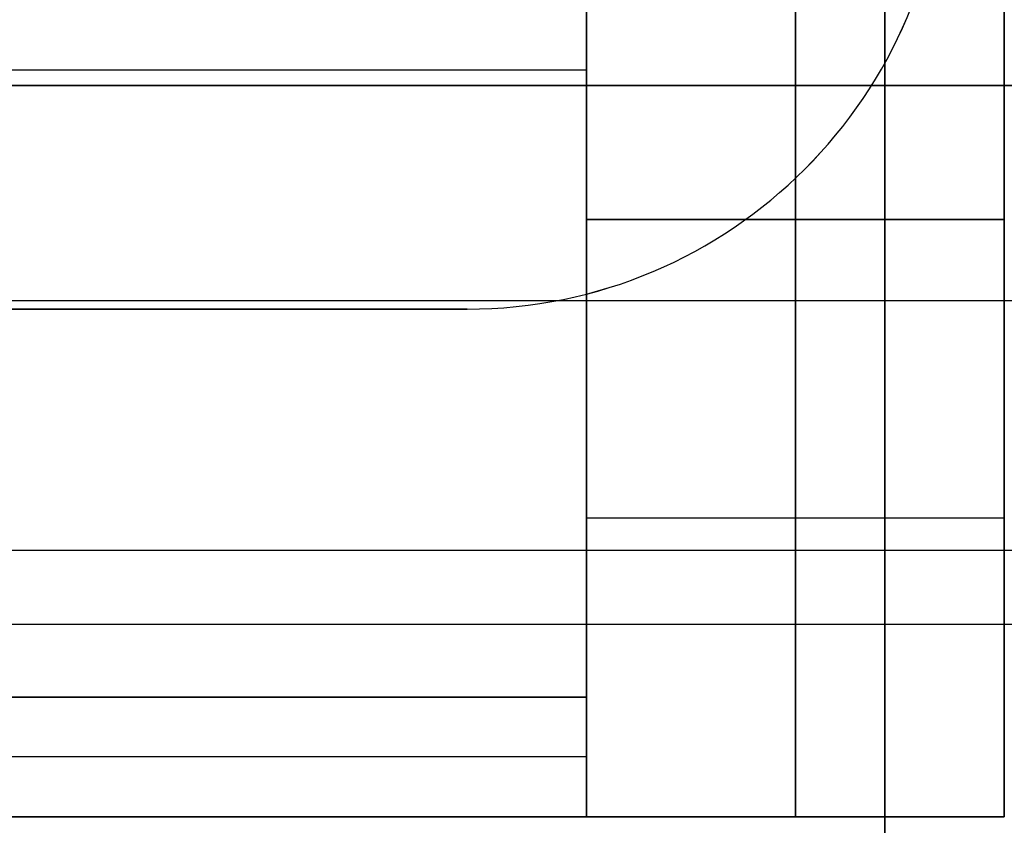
# Model space of a CAD drawing. Extents: x -8 to 8, y 0 to 107.
# Tile 193 of 256: x -1.091 to -0.266, y 29.244 to 29.919. Entities that reach past the tile are written whole.
import ezdxf

# ---------------------------------------------------------------- set-up
doc = ezdxf.new("R2010")
doc.units = 0
doc.layers.add('COUPLER_CASE', color=7, linetype='CONTINUOUS')
doc.layers.add('COUPLER_PCB', color=7, linetype='CONTINUOUS')

msp = doc.modelspace()

# ---------------------------------------------------------------- linework, layer by layer
at = {"layer": 'COUPLER_CASE', "color": 9}
for p, q in [((5.82717, 29.86405, 131.5085), (-2.76283, 29.86405, 131.65844)), ((-2.76283, 29.86405, 132.90857), (5.82717, 29.86405, 133.05851))]:
    msp.add_line(p, q, dxfattribs=at)
at = {"layer": 'COUPLER_CASE', "color": 254}
for p, q in [((-0.07035, 29.68349, 5.68338), (-7.63629, 29.68349, 5.88151)), ((-7.63629, 29.47494, 145.51495), (-0.07035, 29.47494, 145.71307)), ((-5.91535, 29.47494, 143.05916), (1.42965, 29.47494, 143.25149)), ((1.42965, 29.41264, 8.14496), (-5.91535, 29.41264, 8.3373))]:
    msp.add_line(p, q, dxfattribs=at)
at = {"layer": 'COUPLER_PCB', "color": 254}
for p, q in [((-0.61604, 29.75169, 85.80545), (-0.61604, 32.68264, 85.80545)), ((-0.61604, 32.68264, 86.45545), (-0.61604, 29.75169, 86.45545)), ((-0.61604, 29.75169, 89.88545), (-0.61604, 32.68264, 89.88545)), ((-0.61604, 32.68264, 90.53545), (-0.61604, 29.75169, 90.53545)), ((-0.61604, 29.75169, 86.82545), (-0.61604, 32.68264, 86.82545)), ((-0.61604, 32.68264, 87.47545), (-0.61604, 29.75169, 87.47545)), ((-0.61604, 29.75169, 90.90545), (-0.61604, 32.68264, 90.90545)), ((-0.61604, 32.68264, 91.55545), (-0.61604, 29.75169, 91.55545)), ((-0.61604, 29.75169, 88.86545), (-0.61604, 32.68264, 88.86545)), ((-0.61604, 32.68264, 89.51545), (-0.61604, 29.75169, 89.51545)), ((-0.61604, 29.75169, 84.78545), (-0.61604, 32.68264, 84.78545)), ((-0.61604, 32.68264, 85.43545), (-0.61604, 29.75169, 85.43545)), ((-0.61604, 29.75169, 87.84545), (-0.61604, 32.68264, 87.84545)), ((-0.61604, 32.68264, 88.49545), (-0.61604, 29.75169, 88.49545)), ((-0.61604, 32.68264, 84.41545), (-0.61604, 29.75169, 84.41545)), ((-0.61604, 29.75169, 83.76545), (-0.61604, 32.68264, 83.76545)), ((-0.61604, 29.26419, 85.81795), (-0.61604, 32.68264, 85.81795)), ((-0.61604, 29.26419, 86.44295), (-0.61604, 32.68264, 86.44295)), ((-0.61604, 29.26419, 89.89795), (-0.61604, 32.68264, 89.89795)), ((-0.61604, 29.26419, 90.52295), (-0.61604, 32.68264, 90.52295)), ((-0.61604, 29.26419, 86.83795), (-0.61604, 32.68264, 86.83795)), ((-0.61604, 29.26419, 87.46295), (-0.61604, 32.68264, 87.46295)), ((-0.61604, 29.26419, 90.91795), (-0.61604, 32.68264, 90.91795)), ((-0.61604, 29.26419, 91.54295), (-0.61604, 32.68264, 91.54295)), ((-0.61604, 29.26419, 88.87795), (-0.61604, 32.68264, 88.87795)), ((-0.61604, 29.26419, 89.50295), (-0.61604, 32.68264, 89.50295)), ((-0.61604, 29.26419, 84.79795), (-0.61604, 32.68264, 84.79795)), ((-0.61604, 29.26419, 85.42295), (-0.61604, 32.68264, 85.42295)), ((-0.61604, 29.26419, 87.85795), (-0.61604, 32.68264, 87.85795)), ((-0.61604, 29.26419, 88.48295), (-0.61604, 32.68264, 88.48295)), ((-0.61604, 29.26419, 83.77795), (-0.61604, 32.68264, 83.77795)), ((-0.61604, 29.26419, 84.40295), (-0.61604, 32.68264, 84.40295)), ((-0.61604, 29.75169, 60.30545), (-0.61604, 32.68264, 60.30545)), ((-0.61604, 32.68264, 60.95545), (-0.61604, 29.75169, 60.95545)), ((-0.61604, 29.75169, 64.38545), (-0.61604, 32.68264, 64.38545)), ((-0.61604, 32.68264, 65.03545), (-0.61604, 29.75169, 65.03545)), ((-0.61604, 29.75169, 61.32545), (-0.61604, 32.68264, 61.32545)), ((-0.61604, 32.68264, 61.97545), (-0.61604, 29.75169, 61.97545)), ((-0.61604, 29.75169, 65.40545), (-0.61604, 32.68264, 65.40545)), ((-0.61604, 32.68264, 66.05545), (-0.61604, 29.75169, 66.05545)), ((-0.61604, 29.75169, 63.36545), (-0.61604, 32.68264, 63.36545)), ((-0.61604, 32.68264, 64.01545), (-0.61604, 29.75169, 64.01545)), ((-0.61604, 29.75169, 59.28545), (-0.61604, 32.68264, 59.28545)), ((-0.61604, 32.68264, 59.93545), (-0.61604, 29.75169, 59.93545)), ((-0.61604, 29.75169, 62.34545), (-0.61604, 32.68264, 62.34545)), ((-0.61604, 32.68264, 62.99545), (-0.61604, 29.75169, 62.99545)), ((-0.61604, 32.68264, 58.91545), (-0.61604, 29.75169, 58.91545)), ((-0.61604, 29.75169, 58.26545), (-0.61604, 32.68264, 58.26545)), ((-0.61604, 29.26419, 60.31795), (-0.61604, 32.68264, 60.31795)), ((-0.61604, 29.26419, 60.94295), (-0.61604, 32.68264, 60.94295)), ((-0.61604, 29.26419, 64.39795), (-0.61604, 32.68264, 64.39795)), ((-0.61604, 29.26419, 65.02295), (-0.61604, 32.68264, 65.02295)), ((-0.61604, 29.26419, 61.33795), (-0.61604, 32.68264, 61.33795)), ((-0.61604, 29.26419, 61.96295), (-0.61604, 32.68264, 61.96295)), ((-0.61604, 29.26419, 65.41795), (-0.61604, 32.68264, 65.41795)), ((-0.61604, 29.26419, 66.04295), (-0.61604, 32.68264, 66.04295)), ((-0.61604, 29.26419, 63.37795), (-0.61604, 32.68264, 63.37795)), ((-0.61604, 29.26419, 64.00295), (-0.61604, 32.68264, 64.00295)), ((-0.61604, 29.26419, 59.29795), (-0.61604, 32.68264, 59.29795)), ((-0.61604, 29.26419, 59.92295), (-0.61604, 32.68264, 59.92295)), ((-0.61604, 29.26419, 62.35795), (-0.61604, 32.68264, 62.35795)), ((-0.61604, 29.26419, 62.98295), (-0.61604, 32.68264, 62.98295)), ((-0.61604, 29.26419, 58.27795), (-0.61604, 32.68264, 58.27795)), ((-0.61604, 29.26419, 58.90295), (-0.61604, 32.68264, 58.90295)), ((-0.44104, 29.75169, 86.45545), (-0.44104, 32.68264, 86.45545)), ((-0.44104, 32.68264, 85.80545), (-0.44104, 29.75169, 85.80545)), ((-0.44104, 29.75169, 88.49545), (-0.44104, 32.68264, 88.49545)), ((-0.44104, 32.68264, 87.84545), (-0.44104, 29.75169, 87.84545)), ((-0.44104, 29.75169, 90.53545), (-0.44104, 32.68264, 90.53545)), ((-0.44104, 32.68264, 89.88545), (-0.44104, 29.75169, 89.88545)), ((-0.44104, 32.68264, 86.82545), (-0.44104, 29.75169, 86.82545)), ((-0.44104, 29.75169, 87.47545), (-0.44104, 32.68264, 87.47545)), ((-0.44104, 32.68264, 90.90545), (-0.44104, 29.75169, 90.90545)), ((-0.44104, 29.75169, 91.55545), (-0.44104, 32.68264, 91.55545)), ((-0.44104, 32.68264, 88.86545), (-0.44104, 29.75169, 88.86545)), ((-0.44104, 29.75169, 89.51545), (-0.44104, 32.68264, 89.51545)), ((-0.44104, 32.68264, 84.78545), (-0.44104, 29.75169, 84.78545)), ((-0.44104, 29.75169, 85.43545), (-0.44104, 32.68264, 85.43545)), ((-0.44104, 32.68264, 83.76545), (-0.44104, 29.75169, 83.76545)), ((-0.44104, 29.75169, 84.41545), (-0.44104, 32.68264, 84.41545)), ((-0.44104, 29.75169, 60.95545), (-0.44104, 32.68264, 60.95545)), ((-0.44104, 32.68264, 60.30545), (-0.44104, 29.75169, 60.30545)), ((-0.44104, 29.75169, 62.99545), (-0.44104, 32.68264, 62.99545)), ((-0.44104, 32.68264, 62.34545), (-0.44104, 29.75169, 62.34545)), ((-0.44104, 29.75169, 65.03545), (-0.44104, 32.68264, 65.03545)), ((-0.44104, 32.68264, 64.38545), (-0.44104, 29.75169, 64.38545)), ((-0.44104, 32.68264, 61.32545), (-0.44104, 29.75169, 61.32545)), ((-0.44104, 29.75169, 61.97545), (-0.44104, 32.68264, 61.97545)), ((-0.44104, 32.68264, 65.40545), (-0.44104, 29.75169, 65.40545)), ((-0.44104, 29.75169, 66.05545), (-0.44104, 32.68264, 66.05545)), ((-0.44104, 32.68264, 63.36545), (-0.44104, 29.75169, 63.36545)), ((-0.44104, 29.75169, 64.01545), (-0.44104, 32.68264, 64.01545)), ((-0.44104, 32.68264, 59.28545), (-0.44104, 29.75169, 59.28545)), ((-0.44104, 29.75169, 59.93545), (-0.44104, 32.68264, 59.93545)), ((-0.44104, 32.68264, 58.26545), (-0.44104, 29.75169, 58.26545)), ((-0.44104, 29.75169, 58.91545), (-0.44104, 32.68264, 58.91545)), ((-0.36604, 32.65169, 94.26045), (-0.36604, 18.25169, 94.26045)), ((-0.36604, 18.25169, 93.61045), (-0.36604, 32.65169, 93.61045)), ((-0.36604, 32.65169, 81.71045), (-0.36604, 18.25169, 81.71045)), ((-0.36604, 18.25169, 81.06045), (-0.36604, 32.65169, 81.06045)), ((-0.36604, 32.65169, 94.03545), (-0.36604, 18.05169, 94.03545)), ((-0.36604, 32.65169, 81.28545), (-0.36604, 18.05169, 81.28545)), ((-0.36604, 32.65169, 68.76045), (-0.36604, 18.25169, 68.76045)), ((-0.36604, 18.25169, 68.11045), (-0.36604, 32.65169, 68.11045)), ((-0.36604, 32.65169, 56.21045), (-0.36604, 18.25169, 56.21045)), ((-0.36604, 18.25169, 55.56045), (-0.36604, 32.65169, 55.56045)), ((-0.36604, 32.65169, 68.53545), (-0.36604, 18.05169, 68.53545)), ((-0.36604, 32.65169, 55.78545), (-0.36604, 18.05169, 55.78545)), ((-0.61604, 31.35169, 86.92545), (-0.61604, 29.35169, 86.92545)), ((-0.61604, 29.35169, 87.37545), (-0.61604, 31.35169, 87.37545)), ((-0.61604, 31.35169, 91.00545), (-0.61604, 29.35169, 91.00545)), ((-0.61604, 29.35169, 91.45545), (-0.61604, 31.35169, 91.45545)), ((-0.61604, 31.35169, 88.96545), (-0.61604, 29.35169, 88.96545)), ((-0.61604, 29.35169, 89.41545), (-0.61604, 31.35169, 89.41545)), ((-0.61604, 31.35169, 84.88545), (-0.61604, 29.35169, 84.88545)), ((-0.61604, 29.35169, 85.33545), (-0.61604, 31.35169, 85.33545)), ((-0.61604, 31.35169, 61.42545), (-0.61604, 29.35169, 61.42545)), ((-0.61604, 29.35169, 61.87545), (-0.61604, 31.35169, 61.87545)), ((-0.61604, 31.35169, 65.50545), (-0.61604, 29.35169, 65.50545)), ((-0.61604, 29.35169, 65.95545), (-0.61604, 31.35169, 65.95545)), ((-0.61604, 31.35169, 63.46545), (-0.61604, 29.35169, 63.46545)), ((-0.61604, 29.35169, 63.91545), (-0.61604, 31.35169, 63.91545)), ((-0.61604, 31.35169, 59.38545), (-0.61604, 29.35169, 59.38545)), ((-0.61604, 29.35169, 59.83545), (-0.61604, 31.35169, 59.83545)), ((-0.26604, 29.75169, 91.55545), (-0.26604, 31.30169, 91.55545)), ((-0.26604, 31.30169, 84.78545), (-0.26604, 29.75169, 84.78545)), ((-0.26604, 31.30169, 86.82545), (-0.26604, 29.75169, 86.82545)), ((-0.26604, 29.75169, 87.47545), (-0.26604, 31.30169, 87.47545)), ((-0.26604, 31.30169, 90.90545), (-0.26604, 29.75169, 90.90545)), ((-0.26604, 31.30169, 88.86545), (-0.26604, 29.75169, 88.86545)), ((-0.26604, 29.75169, 89.51545), (-0.26604, 31.30169, 89.51545)), ((-0.26604, 29.75169, 85.43545), (-0.26604, 31.30169, 85.43545)), ((-0.26604, 29.25169, 83.19006), (-0.26604, 31.30169, 83.19006)), ((-0.26604, 29.25169, 92.13085), (-0.26604, 31.30169, 92.13085)), ((-0.26604, 29.75169, 66.05545), (-0.26604, 31.30169, 66.05545)), ((-0.26604, 31.30169, 59.28545), (-0.26604, 29.75169, 59.28545)), ((-0.26604, 31.30169, 61.32545), (-0.26604, 29.75169, 61.32545)), ((-0.26604, 29.75169, 61.97545), (-0.26604, 31.30169, 61.97545)), ((-0.26604, 31.30169, 65.40545), (-0.26604, 29.75169, 65.40545)), ((-0.26604, 31.30169, 63.36545), (-0.26604, 29.75169, 63.36545)), ((-0.26604, 29.75169, 64.01545), (-0.26604, 31.30169, 64.01545)), ((-0.26604, 29.75169, 59.93545), (-0.26604, 31.30169, 59.93545)), ((-0.26604, 29.25169, 57.69006), (-0.26604, 31.30169, 57.69006)), ((-0.26604, 29.25169, 66.63085), (-0.26604, 31.30169, 66.63085)), ((-0.26604, 31.04169, 82.71045), (-0.26604, 29.25169, 82.71045)), ((-0.26604, 29.25169, 92.61045), (-0.26604, 31.04169, 92.61045)), ((-0.26604, 31.04169, 57.21045), (-0.26604, 29.25169, 57.21045)), ((-0.26604, 29.25169, 67.11045), (-0.26604, 31.04169, 67.11045)), ((-0.61604, 30.40169, 85.90545), (-0.61604, 29.35169, 85.90545)), ((-0.61604, 29.35169, 86.35545), (-0.61604, 30.40169, 86.35545)), ((-0.61604, 30.40169, 89.98545), (-0.61604, 29.35169, 89.98545)), ((-0.61604, 29.35169, 90.43545), (-0.61604, 30.40169, 90.43545)), ((-0.61604, 30.40169, 87.94545), (-0.61604, 29.35169, 87.94545)), ((-0.61604, 29.35169, 88.39545), (-0.61604, 30.40169, 88.39545)), ((-0.61604, 30.40169, 83.86545), (-0.61604, 29.35169, 83.86545)), ((-0.61604, 29.35169, 84.31545), (-0.61604, 30.40169, 84.31545)), ((-0.61604, 30.40169, 60.40545), (-0.61604, 29.35169, 60.40545)), ((-0.61604, 29.35169, 60.85545), (-0.61604, 30.40169, 60.85545)), ((-0.61604, 30.40169, 64.48545), (-0.61604, 29.35169, 64.48545)), ((-0.61604, 29.35169, 64.93545), (-0.61604, 30.40169, 64.93545)), ((-0.61604, 30.40169, 62.44545), (-0.61604, 29.35169, 62.44545)), ((-0.61604, 29.35169, 62.89545), (-0.61604, 30.40169, 62.89545)), ((-0.61604, 30.40169, 58.36545), (-0.61604, 29.35169, 58.36545)), ((-0.61604, 29.35169, 58.81545), (-0.61604, 30.40169, 58.81545)), ((-0.26604, 30.35169, 83.76545), (-0.26604, 29.75169, 83.76545)), ((-0.26604, 29.75169, 84.41545), (-0.26604, 30.35169, 84.41545)), ((-0.26604, 29.75169, 86.45545), (-0.26604, 30.35169, 86.45545)), ((-0.26604, 30.35169, 85.80545), (-0.26604, 29.75169, 85.80545)), ((-0.26604, 29.75169, 88.49545), (-0.26604, 30.35169, 88.49545)), ((-0.26604, 30.35169, 87.84545), (-0.26604, 29.75169, 87.84545)), ((-0.26604, 29.75169, 90.53545), (-0.26604, 30.35169, 90.53545)), ((-0.26604, 30.35169, 89.88545), (-0.26604, 29.75169, 89.88545)), ((-0.26604, 29.25169, 84.60045), (-0.26604, 30.35169, 84.60045)), ((-0.26604, 29.25169, 86.64045), (-0.26604, 30.35169, 86.64045)), ((-0.26604, 29.25169, 87.66045), (-0.26604, 30.35169, 87.66045)), ((-0.26604, 29.25169, 90.72045), (-0.26604, 30.35169, 90.72045)), ((-0.26604, 29.25169, 88.68045), (-0.26604, 30.35169, 88.68045)), ((-0.26604, 29.25169, 89.70045), (-0.26604, 30.35169, 89.70045)), ((-0.26604, 29.25169, 85.62045), (-0.26604, 30.35169, 85.62045)), ((-0.26604, 30.35169, 58.26545), (-0.26604, 29.75169, 58.26545)), ((-0.26604, 29.75169, 58.91545), (-0.26604, 30.35169, 58.91545)), ((-0.26604, 29.75169, 60.95545), (-0.26604, 30.35169, 60.95545)), ((-0.26604, 30.35169, 60.30545), (-0.26604, 29.75169, 60.30545)), ((-0.26604, 29.75169, 62.99545), (-0.26604, 30.35169, 62.99545)), ((-0.26604, 30.35169, 62.34545), (-0.26604, 29.75169, 62.34545)), ((-0.26604, 29.75169, 65.03545), (-0.26604, 30.35169, 65.03545)), ((-0.26604, 30.35169, 64.38545), (-0.26604, 29.75169, 64.38545)), ((-0.26604, 29.25169, 59.10045), (-0.26604, 30.35169, 59.10045)), ((-0.26604, 29.25169, 61.14045), (-0.26604, 30.35169, 61.14045)), ((-0.26604, 29.25169, 62.16045), (-0.26604, 30.35169, 62.16045)), ((-0.26604, 29.25169, 65.22045), (-0.26604, 30.35169, 65.22045)), ((-0.26604, 29.25169, 63.18045), (-0.26604, 30.35169, 63.18045)), ((-0.26604, 29.25169, 64.20045), (-0.26604, 30.35169, 64.20045)), ((-0.26604, 29.25169, 60.12045), (-0.26604, 30.35169, 60.12045)), ((-0.61604, 29.87669, 85.90545), (-2.8381, 29.87669, 85.90545)), ((-0.61604, 29.87669, 86.35545), (-2.8381, 29.87669, 86.35545)), ((-0.61604, 29.87669, 89.98545), (-2.8381, 29.87669, 89.98545)), ((-0.61604, 29.87669, 90.43545), (-2.8381, 29.87669, 90.43545)), ((-0.61604, 29.87669, 87.94545), (-2.8381, 29.87669, 87.94545)), ((-0.61604, 29.87669, 88.39545), (-2.8381, 29.87669, 88.39545)), ((-0.61604, 29.87669, 83.86545), (-2.8381, 29.87669, 83.86545)), ((-0.61604, 29.87669, 84.31545), (-2.8381, 29.87669, 84.31545)), ((-0.61604, 29.87669, 60.40545), (-2.8381, 29.87669, 60.40545)), ((-0.61604, 29.87669, 60.85545), (-2.8381, 29.87669, 60.85545)), ((-0.61604, 29.87669, 64.48545), (-2.8381, 29.87669, 64.48545)), ((-0.61604, 29.87669, 64.93545), (-2.8381, 29.87669, 64.93545)), ((-0.61604, 29.87669, 62.44545), (-2.8381, 29.87669, 62.44545)), ((-0.61604, 29.87669, 62.89545), (-2.8381, 29.87669, 62.89545)), ((-0.61604, 29.87669, 58.36545), (-2.8381, 29.87669, 58.36545)), ((-0.61604, 29.87669, 58.81545), (-2.8381, 29.87669, 58.81545)), ((-0.61604, 29.75169, 83.76545), (-0.26604, 29.75169, 83.76545)), ((-0.61604, 29.25169, 83.66545), (-0.61604, 29.75169, 83.76545)), ((-0.26604, 29.75169, 91.55545), (-0.61604, 29.75169, 91.55545)), ((-0.61604, 29.75169, 91.55545), (-0.61604, 29.25169, 91.65545)), ((-0.61604, 29.75169, 86.45545), (-0.26604, 29.75169, 86.45545)), ((-0.26604, 29.75169, 85.80545), (-0.61604, 29.75169, 85.80545)), ((-0.61604, 29.75169, 88.49545), (-0.26604, 29.75169, 88.49545)), ((-0.26604, 29.75169, 87.84545), (-0.61604, 29.75169, 87.84545)), ((-0.61604, 29.75169, 90.53545), (-0.26604, 29.75169, 90.53545)), ((-0.26604, 29.75169, 89.88545), (-0.61604, 29.75169, 89.88545)), ((-0.61604, 29.25169, 85.70545), (-0.61604, 29.75169, 85.80545)), ((-0.61604, 29.75169, 86.45545), (-0.61604, 29.25169, 86.55545)), ((-0.61604, 29.25169, 89.78545), (-0.61604, 29.75169, 89.88545)), ((-0.61604, 29.75169, 90.53545), (-0.61604, 29.25169, 90.63545)), ((-0.26604, 29.75169, 86.82545), (-0.61604, 29.75169, 86.82545)), ((-0.61604, 29.25169, 86.72545), (-0.61604, 29.75169, 86.82545)), ((-0.26604, 29.75169, 87.47545), (-0.61604, 29.75169, 87.47545)), ((-0.61604, 29.75169, 87.47545), (-0.61604, 29.25169, 87.57545)), ((-0.26604, 29.75169, 90.90545), (-0.61604, 29.75169, 90.90545)), ((-0.61604, 29.25169, 90.80545), (-0.61604, 29.75169, 90.90545)), ((-0.26604, 29.75169, 88.86545), (-0.61604, 29.75169, 88.86545)), ((-0.61604, 29.25169, 88.76545), (-0.61604, 29.75169, 88.86545)), ((-0.26604, 29.75169, 89.51545), (-0.61604, 29.75169, 89.51545)), ((-0.61604, 29.75169, 89.51545), (-0.61604, 29.25169, 89.61545)), ((-0.26604, 29.75169, 84.78545), (-0.61604, 29.75169, 84.78545)), ((-0.61604, 29.25169, 84.68545), (-0.61604, 29.75169, 84.78545)), ((-0.26604, 29.75169, 85.43545), (-0.61604, 29.75169, 85.43545)), ((-0.61604, 29.75169, 85.43545), (-0.61604, 29.25169, 85.53545)), ((-0.61604, 29.25169, 87.74545), (-0.61604, 29.75169, 87.84545)), ((-0.61604, 29.75169, 88.49545), (-0.61604, 29.25169, 88.59545)), ((-0.61604, 29.75169, 84.41545), (-0.61604, 29.25169, 84.51545)), ((-0.61604, 29.75169, 84.41545), (-0.26604, 29.75169, 84.41545)), ((-0.61604, 29.75169, 58.26545), (-0.26604, 29.75169, 58.26545)), ((-0.61604, 29.25169, 58.16545), (-0.61604, 29.75169, 58.26545)), ((-0.26604, 29.75169, 66.05545), (-0.61604, 29.75169, 66.05545)), ((-0.61604, 29.75169, 66.05545), (-0.61604, 29.25169, 66.15545)), ((-0.61604, 29.75169, 60.95545), (-0.26604, 29.75169, 60.95545)), ((-0.26604, 29.75169, 60.30545), (-0.61604, 29.75169, 60.30545)), ((-0.61604, 29.75169, 62.99545), (-0.26604, 29.75169, 62.99545)), ((-0.26604, 29.75169, 62.34545), (-0.61604, 29.75169, 62.34545)), ((-0.61604, 29.75169, 65.03545), (-0.26604, 29.75169, 65.03545)), ((-0.26604, 29.75169, 64.38545), (-0.61604, 29.75169, 64.38545)), ((-0.61604, 29.25169, 60.20545), (-0.61604, 29.75169, 60.30545)), ((-0.61604, 29.75169, 60.95545), (-0.61604, 29.25169, 61.05545)), ((-0.61604, 29.25169, 64.28545), (-0.61604, 29.75169, 64.38545)), ((-0.61604, 29.75169, 65.03545), (-0.61604, 29.25169, 65.13545)), ((-0.26604, 29.75169, 61.32545), (-0.61604, 29.75169, 61.32545)), ((-0.61604, 29.25169, 61.22545), (-0.61604, 29.75169, 61.32545)), ((-0.26604, 29.75169, 61.97545), (-0.61604, 29.75169, 61.97545)), ((-0.61604, 29.75169, 61.97545), (-0.61604, 29.25169, 62.07545)), ((-0.26604, 29.75169, 65.40545), (-0.61604, 29.75169, 65.40545)), ((-0.61604, 29.25169, 65.30545), (-0.61604, 29.75169, 65.40545)), ((-0.26604, 29.75169, 63.36545), (-0.61604, 29.75169, 63.36545)), ((-0.61604, 29.25169, 63.26545), (-0.61604, 29.75169, 63.36545)), ((-0.26604, 29.75169, 64.01545), (-0.61604, 29.75169, 64.01545)), ((-0.61604, 29.75169, 64.01545), (-0.61604, 29.25169, 64.11545)), ((-0.26604, 29.75169, 59.28545), (-0.61604, 29.75169, 59.28545)), ((-0.61604, 29.25169, 59.18545), (-0.61604, 29.75169, 59.28545)), ((-0.26604, 29.75169, 59.93545), (-0.61604, 29.75169, 59.93545)), ((-0.61604, 29.75169, 59.93545), (-0.61604, 29.25169, 60.03545)), ((-0.61604, 29.25169, 62.24545), (-0.61604, 29.75169, 62.34545)), ((-0.61604, 29.75169, 62.99545), (-0.61604, 29.25169, 63.09545)), ((-0.61604, 29.75169, 58.91545), (-0.61604, 29.25169, 59.01545)), ((-0.61604, 29.75169, 58.91545), (-0.26604, 29.75169, 58.91545)), ((-0.44104, 29.75169, 83.76545), (-0.44104, 29.25169, 83.66545)), ((-0.44104, 29.25169, 91.65545), (-0.44104, 29.75169, 91.55545)), ((-0.44104, 29.75169, 85.80545), (-0.44104, 29.25169, 85.70545)), ((-0.44104, 29.25169, 86.55545), (-0.44104, 29.75169, 86.45545)), ((-0.44104, 29.75169, 89.88545), (-0.44104, 29.25169, 89.78545)), ((-0.44104, 29.25169, 90.63545), (-0.44104, 29.75169, 90.53545)), ((-0.44104, 29.75169, 86.82545), (-0.44104, 29.25169, 86.72545)), ((-0.44104, 29.25169, 87.57545), (-0.44104, 29.75169, 87.47545)), ((-0.44104, 29.75169, 90.90545), (-0.44104, 29.25169, 90.80545)), ((-0.44104, 29.75169, 88.86545), (-0.44104, 29.25169, 88.76545)), ((-0.44104, 29.25169, 89.61545), (-0.44104, 29.75169, 89.51545)), ((-0.44104, 29.75169, 84.78545), (-0.44104, 29.25169, 84.68545)), ((-0.44104, 29.25169, 85.53545), (-0.44104, 29.75169, 85.43545)), ((-0.44104, 29.75169, 87.84545), (-0.44104, 29.25169, 87.74545)), ((-0.44104, 29.25169, 88.59545), (-0.44104, 29.75169, 88.49545)), ((-0.44104, 29.25169, 84.51545), (-0.44104, 29.75169, 84.41545)), ((-0.44104, 29.75169, 58.26545), (-0.44104, 29.25169, 58.16545)), ((-0.44104, 29.25169, 66.15545), (-0.44104, 29.75169, 66.05545)), ((-0.44104, 29.75169, 60.30545), (-0.44104, 29.25169, 60.20545)), ((-0.44104, 29.25169, 61.05545), (-0.44104, 29.75169, 60.95545)), ((-0.44104, 29.75169, 64.38545), (-0.44104, 29.25169, 64.28545)), ((-0.44104, 29.25169, 65.13545), (-0.44104, 29.75169, 65.03545)), ((-0.44104, 29.75169, 61.32545), (-0.44104, 29.25169, 61.22545)), ((-0.44104, 29.25169, 62.07545), (-0.44104, 29.75169, 61.97545)), ((-0.44104, 29.75169, 65.40545), (-0.44104, 29.25169, 65.30545)), ((-0.44104, 29.75169, 63.36545), (-0.44104, 29.25169, 63.26545)), ((-0.44104, 29.25169, 64.11545), (-0.44104, 29.75169, 64.01545)), ((-0.44104, 29.75169, 59.28545), (-0.44104, 29.25169, 59.18545)), ((-0.44104, 29.25169, 60.03545), (-0.44104, 29.75169, 59.93545)), ((-0.44104, 29.75169, 62.34545), (-0.44104, 29.25169, 62.24545)), ((-0.44104, 29.25169, 63.09545), (-0.44104, 29.75169, 62.99545)), ((-0.44104, 29.25169, 59.01545), (-0.44104, 29.75169, 58.91545)), ((-0.26604, 29.75169, 83.76545), (-0.26604, 29.25169, 83.66545)), ((-0.26604, 29.25169, 91.65545), (-0.26604, 29.75169, 91.55545)), ((-0.26604, 29.75169, 85.80545), (-0.26604, 29.25169, 85.70545)), ((-0.26604, 29.25169, 86.55545), (-0.26604, 29.75169, 86.45545)), ((-0.26604, 29.75169, 89.88545), (-0.26604, 29.25169, 89.78545)), ((-0.26604, 29.25169, 90.63545), (-0.26604, 29.75169, 90.53545)), ((-0.26604, 29.75169, 86.82545), (-0.26604, 29.25169, 86.72545)), ((-0.26604, 29.25169, 87.57545), (-0.26604, 29.75169, 87.47545)), ((-0.26604, 29.75169, 90.90545), (-0.26604, 29.25169, 90.80545)), ((-0.26604, 29.75169, 88.86545), (-0.26604, 29.25169, 88.76545)), ((-0.26604, 29.25169, 89.61545), (-0.26604, 29.75169, 89.51545)), ((-0.26604, 29.75169, 84.78545), (-0.26604, 29.25169, 84.68545)), ((-0.26604, 29.25169, 85.53545), (-0.26604, 29.75169, 85.43545)), ((-0.26604, 29.75169, 87.84545), (-0.26604, 29.25169, 87.74545)), ((-0.26604, 29.25169, 88.59545), (-0.26604, 29.75169, 88.49545)), ((-0.26604, 29.25169, 84.51545), (-0.26604, 29.75169, 84.41545)), ((-0.26604, 29.75169, 58.26545), (-0.26604, 29.25169, 58.16545)), ((-0.26604, 29.25169, 66.15545), (-0.26604, 29.75169, 66.05545)), ((-0.26604, 29.75169, 60.30545), (-0.26604, 29.25169, 60.20545)), ((-0.26604, 29.25169, 61.05545), (-0.26604, 29.75169, 60.95545)), ((-0.26604, 29.75169, 64.38545), (-0.26604, 29.25169, 64.28545)), ((-0.26604, 29.25169, 65.13545), (-0.26604, 29.75169, 65.03545)), ((-0.26604, 29.75169, 61.32545), (-0.26604, 29.25169, 61.22545)), ((-0.26604, 29.25169, 62.07545), (-0.26604, 29.75169, 61.97545)), ((-0.26604, 29.75169, 65.40545), (-0.26604, 29.25169, 65.30545)), ((-0.26604, 29.75169, 63.36545), (-0.26604, 29.25169, 63.26545)), ((-0.26604, 29.25169, 64.11545), (-0.26604, 29.75169, 64.01545)), ((-0.26604, 29.75169, 59.28545), (-0.26604, 29.25169, 59.18545)), ((-0.26604, 29.25169, 60.03545), (-0.26604, 29.75169, 59.93545)), ((-0.26604, 29.75169, 62.34545), (-0.26604, 29.25169, 62.24545)), ((-0.26604, 29.25169, 63.09545), (-0.26604, 29.75169, 62.99545)), ((-0.26604, 29.25169, 59.01545), (-0.26604, 29.75169, 58.91545)), ((-0.71604, 29.67669, 86.13045), (-3.91604, 29.67669, 86.13045)), ((-0.71604, 29.67669, 90.21045), (-3.91604, 29.67669, 90.21045)), ((-0.71604, 29.67669, 88.17045), (-3.91604, 29.67669, 88.17045)), ((-0.71604, 29.67669, 84.09045), (-3.91604, 29.67669, 84.09045)), ((-0.71604, 29.67669, 60.63045), (-3.91604, 29.67669, 60.63045)), ((-0.71604, 29.67669, 64.71045), (-3.91604, 29.67669, 64.71045)), ((-0.71604, 29.67669, 62.67045), (-3.91604, 29.67669, 62.67045)), ((-0.71604, 29.67669, 58.59045), (-3.91604, 29.67669, 58.59045)), ((-0.71604, 29.67669, 85.93045), (-2.7814, 29.67669, 85.93045)), ((-2.7814, 29.67669, 86.33045), (-0.71604, 29.67669, 86.33045)), ((-0.71604, 29.67669, 90.01045), (-2.7814, 29.67669, 90.01045)), ((-2.7814, 29.67669, 90.41045), (-0.71604, 29.67669, 90.41045)), ((-0.71604, 29.67669, 87.97045), (-2.7814, 29.67669, 87.97045)), ((-2.7814, 29.67669, 88.37045), (-0.71604, 29.67669, 88.37045)), ((-0.71604, 29.67669, 83.89045), (-2.7814, 29.67669, 83.89045)), ((-2.7814, 29.67669, 84.29045), (-0.71604, 29.67669, 84.29045)), ((-0.71604, 29.67669, 60.43045), (-2.7814, 29.67669, 60.43045)), ((-2.7814, 29.67669, 60.83045), (-0.71604, 29.67669, 60.83045)), ((-0.71604, 29.67669, 64.51045), (-2.7814, 29.67669, 64.51045)), ((-2.7814, 29.67669, 64.91045), (-0.71604, 29.67669, 64.91045)), ((-0.71604, 29.67669, 62.47045), (-2.7814, 29.67669, 62.47045)), ((-2.7814, 29.67669, 62.87045), (-0.71604, 29.67669, 62.87045)), ((-0.71604, 29.67669, 58.39045), (-2.7814, 29.67669, 58.39045)), ((-2.7814, 29.67669, 58.79045), (-0.71604, 29.67669, 58.79045)), ((-0.71604, 29.67669, 86.33045), (-0.71604, 29.67669, 85.93045)), ((-0.71604, 29.67669, 90.41045), (-0.71604, 29.67669, 90.01045)), ((-0.71604, 29.67669, 88.37045), (-0.71604, 29.67669, 87.97045)), ((-0.71604, 29.67669, 84.29045), (-0.71604, 29.67669, 83.89045)), ((-0.71604, 29.67669, 60.83045), (-0.71604, 29.67669, 60.43045)), ((-0.71604, 29.67669, 64.91045), (-0.71604, 29.67669, 64.51045)), ((-0.71604, 29.67669, 62.87045), (-0.71604, 29.67669, 62.47045)), ((-0.71604, 29.67669, 58.79045), (-0.71604, 29.67669, 58.39045)), ((-0.26604, 29.50169, 83.71545), (-0.61604, 29.50169, 83.71545)), ((-0.26604, 29.50169, 91.60545), (-0.61604, 29.50169, 91.60545)), ((-0.26604, 29.50169, 85.75545), (-0.61604, 29.50169, 85.75545)), ((-0.26604, 29.50169, 86.50545), (-0.61604, 29.50169, 86.50545)), ((-0.26604, 29.50169, 89.83545), (-0.61604, 29.50169, 89.83545)), ((-0.26604, 29.50169, 90.58545), (-0.61604, 29.50169, 90.58545)), ((-0.26604, 29.50169, 86.77545), (-0.61604, 29.50169, 86.77545)), ((-0.26604, 29.50169, 87.52545), (-0.61604, 29.50169, 87.52545)), ((-0.26604, 29.50169, 90.85545), (-0.61604, 29.50169, 90.85545)), ((-0.26604, 29.50169, 88.81545), (-0.61604, 29.50169, 88.81545)), ((-0.26604, 29.50169, 89.56545), (-0.61604, 29.50169, 89.56545)), ((-0.26604, 29.50169, 84.73545), (-0.61604, 29.50169, 84.73545)), ((-0.26604, 29.50169, 85.48545), (-0.61604, 29.50169, 85.48545)), ((-0.26604, 29.50169, 87.79545), (-0.61604, 29.50169, 87.79545)), ((-0.26604, 29.50169, 88.54545), (-0.61604, 29.50169, 88.54545)), ((-0.26604, 29.50169, 84.46545), (-0.61604, 29.50169, 84.46545)), ((-0.26604, 29.50169, 58.21545), (-0.61604, 29.50169, 58.21545)), ((-0.26604, 29.50169, 66.10545), (-0.61604, 29.50169, 66.10545)), ((-0.26604, 29.50169, 60.25545), (-0.61604, 29.50169, 60.25545)), ((-0.26604, 29.50169, 61.00545), (-0.61604, 29.50169, 61.00545)), ((-0.26604, 29.50169, 64.33545), (-0.61604, 29.50169, 64.33545)), ((-0.26604, 29.50169, 65.08545), (-0.61604, 29.50169, 65.08545)), ((-0.26604, 29.50169, 61.27545), (-0.61604, 29.50169, 61.27545)), ((-0.26604, 29.50169, 62.02545), (-0.61604, 29.50169, 62.02545)), ((-0.26604, 29.50169, 65.35545), (-0.61604, 29.50169, 65.35545)), ((-0.26604, 29.50169, 63.31545), (-0.61604, 29.50169, 63.31545)), ((-0.26604, 29.50169, 64.06545), (-0.61604, 29.50169, 64.06545)), ((-0.26604, 29.50169, 59.23545), (-0.61604, 29.50169, 59.23545)), ((-0.26604, 29.50169, 59.98545), (-0.61604, 29.50169, 59.98545)), ((-0.26604, 29.50169, 62.29545), (-0.61604, 29.50169, 62.29545)), ((-0.26604, 29.50169, 63.04545), (-0.61604, 29.50169, 63.04545)), ((-0.26604, 29.50169, 58.96545), (-0.61604, 29.50169, 58.96545)), ((-3.91604, 29.35169, 83.86545), (-0.61604, 29.35169, 83.86545)), ((-0.61604, 29.35169, 91.45545), (-3.91604, 29.35169, 91.45545)), ((-0.61604, 29.35169, 85.90545), (-3.91604, 29.35169, 85.90545)), ((-3.91604, 29.35169, 86.35545), (-0.61604, 29.35169, 86.35545)), ((-0.61604, 29.35169, 89.98545), (-3.91604, 29.35169, 89.98545)), ((-3.91604, 29.35169, 90.43545), (-0.61604, 29.35169, 90.43545)), ((-0.61604, 29.35169, 86.92545), (-3.91604, 29.35169, 86.92545)), ((-3.91604, 29.35169, 87.37545), (-0.61604, 29.35169, 87.37545)), ((-0.61604, 29.35169, 91.00545), (-3.91604, 29.35169, 91.00545)), ((-0.61604, 29.35169, 88.96545), (-3.91604, 29.35169, 88.96545)), ((-3.91604, 29.35169, 89.41545), (-0.61604, 29.35169, 89.41545)), ((-0.61604, 29.35169, 84.88545), (-3.91604, 29.35169, 84.88545)), ((-3.91604, 29.35169, 85.33545), (-0.61604, 29.35169, 85.33545)), ((-0.61604, 29.35169, 87.94545), (-3.91604, 29.35169, 87.94545)), ((-3.91604, 29.35169, 88.39545), (-0.61604, 29.35169, 88.39545)), ((-3.91604, 29.35169, 84.31545), (-0.61604, 29.35169, 84.31545)), ((-3.91604, 29.35169, 58.36545), (-0.61604, 29.35169, 58.36545)), ((-0.61604, 29.35169, 65.95545), (-3.91604, 29.35169, 65.95545)), ((-0.61604, 29.35169, 60.40545), (-3.91604, 29.35169, 60.40545)), ((-3.91604, 29.35169, 60.85545), (-0.61604, 29.35169, 60.85545)), ((-0.61604, 29.35169, 64.48545), (-3.91604, 29.35169, 64.48545)), ((-3.91604, 29.35169, 64.93545), (-0.61604, 29.35169, 64.93545)), ((-0.61604, 29.35169, 61.42545), (-3.91604, 29.35169, 61.42545)), ((-3.91604, 29.35169, 61.87545), (-0.61604, 29.35169, 61.87545)), ((-0.61604, 29.35169, 65.50545), (-3.91604, 29.35169, 65.50545)), ((-0.61604, 29.35169, 63.46545), (-3.91604, 29.35169, 63.46545)), ((-3.91604, 29.35169, 63.91545), (-0.61604, 29.35169, 63.91545)), ((-0.61604, 29.35169, 59.38545), (-3.91604, 29.35169, 59.38545)), ((-3.91604, 29.35169, 59.83545), (-0.61604, 29.35169, 59.83545)), ((-0.61604, 29.35169, 62.44545), (-3.91604, 29.35169, 62.44545)), ((-3.91604, 29.35169, 62.89545), (-0.61604, 29.35169, 62.89545)), ((-3.91604, 29.35169, 58.81545), (-0.61604, 29.35169, 58.81545)), ((-0.61604, 29.35169, 83.86545), (-0.61604, 29.25169, 83.76545)), ((-0.61604, 29.25169, 91.55545), (-0.61604, 29.35169, 91.45545)), ((-0.61604, 29.35169, 85.90545), (-0.61604, 29.25169, 85.80545)), ((-0.61604, 29.25169, 86.45545), (-0.61604, 29.35169, 86.35545)), ((-0.61604, 29.35169, 89.98545), (-0.61604, 29.25169, 89.88545)), ((-0.61604, 29.25169, 90.53545), (-0.61604, 29.35169, 90.43545)), ((-0.61604, 29.35169, 86.92545), (-0.61604, 29.25169, 86.82545)), ((-0.61604, 29.25169, 87.47545), (-0.61604, 29.35169, 87.37545)), ((-0.61604, 29.35169, 91.00545), (-0.61604, 29.25169, 90.90545)), ((-0.61604, 29.35169, 88.96545), (-0.61604, 29.25169, 88.86545)), ((-0.61604, 29.25169, 89.51545), (-0.61604, 29.35169, 89.41545)), ((-0.61604, 29.35169, 84.88545), (-0.61604, 29.25169, 84.78545)), ((-0.61604, 29.25169, 85.43545), (-0.61604, 29.35169, 85.33545)), ((-0.61604, 29.35169, 87.94545), (-0.61604, 29.25169, 87.84545)), ((-0.61604, 29.25169, 88.49545), (-0.61604, 29.35169, 88.39545)), ((-0.61604, 29.25169, 84.41545), (-0.61604, 29.35169, 84.31545)), ((-0.61604, 29.35169, 58.36545), (-0.61604, 29.25169, 58.26545)), ((-0.61604, 29.25169, 66.05545), (-0.61604, 29.35169, 65.95545)), ((-0.61604, 29.35169, 60.40545), (-0.61604, 29.25169, 60.30545)), ((-0.61604, 29.25169, 60.95545), (-0.61604, 29.35169, 60.85545)), ((-0.61604, 29.35169, 64.48545), (-0.61604, 29.25169, 64.38545)), ((-0.61604, 29.25169, 65.03545), (-0.61604, 29.35169, 64.93545)), ((-0.61604, 29.35169, 61.42545), (-0.61604, 29.25169, 61.32545)), ((-0.61604, 29.25169, 61.97545), (-0.61604, 29.35169, 61.87545)), ((-0.61604, 29.35169, 65.50545), (-0.61604, 29.25169, 65.40545)), ((-0.61604, 29.35169, 63.46545), (-0.61604, 29.25169, 63.36545)), ((-0.61604, 29.25169, 64.01545), (-0.61604, 29.35169, 63.91545)), ((-0.61604, 29.35169, 59.38545), (-0.61604, 29.25169, 59.28545)), ((-0.61604, 29.25169, 59.93545), (-0.61604, 29.35169, 59.83545)), ((-0.61604, 29.35169, 62.44545), (-0.61604, 29.25169, 62.34545)), ((-0.61604, 29.25169, 62.99545), (-0.61604, 29.35169, 62.89545)), ((-0.61604, 29.25169, 58.91545), (-0.61604, 29.35169, 58.81545)), ((-0.61604, 29.30169, 83.81545), (-3.91604, 29.30169, 83.81545)), ((-0.61604, 29.30169, 91.50545), (-3.91604, 29.30169, 91.50545)), ((-0.61604, 29.30169, 85.85545), (-3.91604, 29.30169, 85.85545)), ((-0.61604, 29.30169, 86.40545), (-3.91604, 29.30169, 86.40545)), ((-0.61604, 29.30169, 89.93545), (-3.91604, 29.30169, 89.93545)), ((-0.61604, 29.30169, 90.48545), (-3.91604, 29.30169, 90.48545)), ((-0.61604, 29.30169, 86.87545), (-3.91604, 29.30169, 86.87545)), ((-0.61604, 29.30169, 87.42545), (-3.91604, 29.30169, 87.42545)), ((-0.61604, 29.30169, 90.95545), (-3.91604, 29.30169, 90.95545)), ((-0.61604, 29.30169, 88.91545), (-3.91604, 29.30169, 88.91545)), ((-0.61604, 29.30169, 89.46545), (-3.91604, 29.30169, 89.46545)), ((-0.61604, 29.30169, 84.83545), (-3.91604, 29.30169, 84.83545)), ((-0.61604, 29.30169, 85.38545), (-3.91604, 29.30169, 85.38545)), ((-0.61604, 29.30169, 87.89545), (-3.91604, 29.30169, 87.89545)), ((-0.61604, 29.30169, 88.44545), (-3.91604, 29.30169, 88.44545)), ((-0.61604, 29.30169, 84.36545), (-3.91604, 29.30169, 84.36545)), ((-0.61604, 29.30169, 58.31545), (-3.91604, 29.30169, 58.31545)), ((-0.61604, 29.30169, 66.00545), (-3.91604, 29.30169, 66.00545)), ((-0.61604, 29.30169, 60.35545), (-3.91604, 29.30169, 60.35545)), ((-0.61604, 29.30169, 60.90545), (-3.91604, 29.30169, 60.90545)), ((-0.61604, 29.30169, 64.43545), (-3.91604, 29.30169, 64.43545)), ((-0.61604, 29.30169, 64.98545), (-3.91604, 29.30169, 64.98545)), ((-0.61604, 29.30169, 61.37545), (-3.91604, 29.30169, 61.37545)), ((-0.61604, 29.30169, 61.92545), (-3.91604, 29.30169, 61.92545)), ((-0.61604, 29.30169, 65.45545), (-3.91604, 29.30169, 65.45545)), ((-0.61604, 29.30169, 63.41545), (-3.91604, 29.30169, 63.41545)), ((-0.61604, 29.30169, 63.96545), (-3.91604, 29.30169, 63.96545)), ((-0.61604, 29.30169, 59.33545), (-3.91604, 29.30169, 59.33545)), ((-0.61604, 29.30169, 59.88545), (-3.91604, 29.30169, 59.88545)), ((-0.61604, 29.30169, 62.39545), (-3.91604, 29.30169, 62.39545)), ((-0.61604, 29.30169, 62.94545), (-3.91604, 29.30169, 62.94545)), ((-0.61604, 29.30169, 58.86545), (-3.91604, 29.30169, 58.86545)), ((-3.91604, 29.25169, 83.76545), (-0.61604, 29.25169, 83.76545)), ((-0.61604, 29.25169, 91.55545), (-3.91604, 29.25169, 91.55545)), ((-0.61604, 29.25169, 85.80545), (-3.91604, 29.25169, 85.80545)), ((-3.91604, 29.25169, 86.45545), (-0.61604, 29.25169, 86.45545)), ((-0.61604, 29.25169, 89.88545), (-3.91604, 29.25169, 89.88545)), ((-3.91604, 29.25169, 90.53545), (-0.61604, 29.25169, 90.53545)), ((-3.91604, 29.25169, 87.47545), (-0.61604, 29.25169, 87.47545)), ((-3.91604, 29.25169, 89.51545), (-0.61604, 29.25169, 89.51545)), ((-3.91604, 29.25169, 85.43545), (-0.61604, 29.25169, 85.43545)), ((-0.61604, 29.25169, 87.84545), (-3.91604, 29.25169, 87.84545)), ((-3.91604, 29.25169, 88.49545), (-0.61604, 29.25169, 88.49545)), ((-3.91604, 29.25169, 84.41545), (-0.61604, 29.25169, 84.41545)), ((-3.91604, 29.25169, 86.82545), (-0.61604, 29.25169, 86.82545)), ((-3.91604, 29.25169, 90.90545), (-0.61604, 29.25169, 90.90545)), ((-3.91604, 29.25169, 88.86545), (-0.61604, 29.25169, 88.86545)), ((-3.91604, 29.25169, 84.78545), (-0.61604, 29.25169, 84.78545)), ((-0.26604, 29.25169, 85.62045), (-3.91604, 29.25169, 85.62045)), ((-0.26604, 29.25169, 86.64045), (-3.91604, 29.25169, 86.64045)), ((-0.26604, 29.25169, 89.70045), (-3.91604, 29.25169, 89.70045)), ((-0.26604, 29.25169, 90.72045), (-3.91604, 29.25169, 90.72045)), ((-0.26604, 29.25169, 87.66045), (-3.91604, 29.25169, 87.66045)), ((-0.26604, 29.25169, 88.68045), (-3.91604, 29.25169, 88.68045)), ((-0.26604, 29.25169, 84.60045), (-3.91604, 29.25169, 84.60045)), ((-3.91604, 29.25169, 58.26545), (-0.61604, 29.25169, 58.26545)), ((-0.61604, 29.25169, 66.05545), (-3.91604, 29.25169, 66.05545)), ((-0.61604, 29.25169, 60.30545), (-3.91604, 29.25169, 60.30545)), ((-3.91604, 29.25169, 60.95545), (-0.61604, 29.25169, 60.95545)), ((-0.61604, 29.25169, 64.38545), (-3.91604, 29.25169, 64.38545)), ((-3.91604, 29.25169, 65.03545), (-0.61604, 29.25169, 65.03545)), ((-3.91604, 29.25169, 61.97545), (-0.61604, 29.25169, 61.97545)), ((-3.91604, 29.25169, 64.01545), (-0.61604, 29.25169, 64.01545)), ((-3.91604, 29.25169, 59.93545), (-0.61604, 29.25169, 59.93545)), ((-0.61604, 29.25169, 62.34545), (-3.91604, 29.25169, 62.34545)), ((-3.91604, 29.25169, 62.99545), (-0.61604, 29.25169, 62.99545)), ((-3.91604, 29.25169, 58.91545), (-0.61604, 29.25169, 58.91545)), ((-3.91604, 29.25169, 61.32545), (-0.61604, 29.25169, 61.32545)), ((-3.91604, 29.25169, 65.40545), (-0.61604, 29.25169, 65.40545)), ((-3.91604, 29.25169, 63.36545), (-0.61604, 29.25169, 63.36545)), ((-3.91604, 29.25169, 59.28545), (-0.61604, 29.25169, 59.28545)), ((-0.26604, 29.25169, 60.12045), (-3.91604, 29.25169, 60.12045)), ((-0.26604, 29.25169, 61.14045), (-3.91604, 29.25169, 61.14045)), ((-0.26604, 29.25169, 64.20045), (-3.91604, 29.25169, 64.20045)), ((-0.26604, 29.25169, 65.22045), (-3.91604, 29.25169, 65.22045)), ((-0.26604, 29.25169, 62.16045), (-3.91604, 29.25169, 62.16045)), ((-0.26604, 29.25169, 63.18045), (-3.91604, 29.25169, 63.18045)), ((-0.26604, 29.25169, 59.10045), (-3.91604, 29.25169, 59.10045)), ((-0.26604, 29.25169, 82.71045), (-3.26604, 29.25169, 82.71045)), ((-3.26604, 29.25169, 92.61045), (-0.26604, 29.25169, 92.61045)), ((-0.26604, 29.25169, 57.21045), (-3.26604, 29.25169, 57.21045)), ((-3.26604, 29.25169, 67.11045), (-0.26604, 29.25169, 67.11045)), ((-0.61604, 29.25169, 83.66545), (-0.26604, 29.25169, 83.66545)), ((-0.61604, 29.25169, 83.76545), (-0.61604, 29.25169, 83.66545)), ((-0.61604, 29.25169, 91.65545), (-0.61604, 29.25169, 91.55545)), ((-0.26604, 29.25169, 91.65545), (-0.61604, 29.25169, 91.65545)), ((-0.61604, 29.25169, 85.80545), (-0.61604, 29.25169, 85.70545)), ((-0.61604, 29.25169, 86.55545), (-0.61604, 29.25169, 86.45545)), ((-0.61604, 29.25169, 89.88545), (-0.61604, 29.25169, 89.78545)), ((-0.61604, 29.25169, 90.63545), (-0.61604, 29.25169, 90.53545)), ((-0.61604, 29.25169, 86.82545), (-0.61604, 29.25169, 86.72545)), ((-0.61604, 29.25169, 87.57545), (-0.61604, 29.25169, 87.47545)), ((-0.61604, 29.25169, 90.90545), (-0.61604, 29.25169, 90.80545)), ((-0.61604, 29.25169, 88.86545), (-0.61604, 29.25169, 88.76545)), ((-0.61604, 29.25169, 89.61545), (-0.61604, 29.25169, 89.51545)), ((-0.61604, 29.25169, 84.78545), (-0.61604, 29.25169, 84.68545)), ((-0.61604, 29.25169, 85.53545), (-0.61604, 29.25169, 85.43545)), ((-0.61604, 29.25169, 87.84545), (-0.61604, 29.25169, 87.74545)), ((-0.61604, 29.25169, 88.59545), (-0.61604, 29.25169, 88.49545)), ((-0.61604, 29.25169, 84.51545), (-0.61604, 29.25169, 84.41545)), ((-0.26604, 29.25169, 85.53545), (-0.61604, 29.25169, 85.53545)), ((-0.61604, 29.25169, 85.70545), (-0.26604, 29.25169, 85.70545)), ((-0.61604, 29.25169, 86.55545), (-0.26604, 29.25169, 86.55545)), ((-0.61604, 29.25169, 86.72545), (-0.26604, 29.25169, 86.72545)), ((-0.26604, 29.25169, 89.61545), (-0.61604, 29.25169, 89.61545)), ((-0.61604, 29.25169, 89.78545), (-0.26604, 29.25169, 89.78545)), ((-0.61604, 29.25169, 90.63545), (-0.26604, 29.25169, 90.63545)), ((-0.61604, 29.25169, 90.80545), (-0.26604, 29.25169, 90.80545)), ((-0.61604, 29.25169, 87.57545), (-0.26604, 29.25169, 87.57545)), ((-0.61604, 29.25169, 87.74545), (-0.26604, 29.25169, 87.74545)), ((-0.26604, 29.25169, 88.76545), (-0.61604, 29.25169, 88.76545)), ((-0.26604, 29.25169, 88.59545), (-0.61604, 29.25169, 88.59545)), ((-0.26604, 29.25169, 84.68545), (-0.61604, 29.25169, 84.68545)), ((-0.26604, 29.25169, 84.51545), (-0.61604, 29.25169, 84.51545)), ((-0.61604, 29.25169, 58.16545), (-0.26604, 29.25169, 58.16545)), ((-0.61604, 29.25169, 58.26545), (-0.61604, 29.25169, 58.16545)), ((-0.61604, 29.25169, 66.15545), (-0.61604, 29.25169, 66.05545)), ((-0.26604, 29.25169, 66.15545), (-0.61604, 29.25169, 66.15545)), ((-0.61604, 29.25169, 60.30545), (-0.61604, 29.25169, 60.20545)), ((-0.61604, 29.25169, 61.05545), (-0.61604, 29.25169, 60.95545)), ((-0.61604, 29.25169, 64.38545), (-0.61604, 29.25169, 64.28545)), ((-0.61604, 29.25169, 65.13545), (-0.61604, 29.25169, 65.03545)), ((-0.61604, 29.25169, 61.32545), (-0.61604, 29.25169, 61.22545)), ((-0.61604, 29.25169, 62.07545), (-0.61604, 29.25169, 61.97545)), ((-0.61604, 29.25169, 65.40545), (-0.61604, 29.25169, 65.30545)), ((-0.61604, 29.25169, 63.36545), (-0.61604, 29.25169, 63.26545)), ((-0.61604, 29.25169, 64.11545), (-0.61604, 29.25169, 64.01545)), ((-0.61604, 29.25169, 59.28545), (-0.61604, 29.25169, 59.18545)), ((-0.61604, 29.25169, 60.03545), (-0.61604, 29.25169, 59.93545)), ((-0.61604, 29.25169, 62.34545), (-0.61604, 29.25169, 62.24545)), ((-0.61604, 29.25169, 63.09545), (-0.61604, 29.25169, 62.99545)), ((-0.61604, 29.25169, 59.01545), (-0.61604, 29.25169, 58.91545)), ((-0.26604, 29.25169, 60.03545), (-0.61604, 29.25169, 60.03545)), ((-0.61604, 29.25169, 60.20545), (-0.26604, 29.25169, 60.20545)), ((-0.61604, 29.25169, 61.05545), (-0.26604, 29.25169, 61.05545)), ((-0.61604, 29.25169, 61.22545), (-0.26604, 29.25169, 61.22545)), ((-0.26604, 29.25169, 64.11545), (-0.61604, 29.25169, 64.11545)), ((-0.61604, 29.25169, 64.28545), (-0.26604, 29.25169, 64.28545)), ((-0.61604, 29.25169, 65.13545), (-0.26604, 29.25169, 65.13545)), ((-0.61604, 29.25169, 65.30545), (-0.26604, 29.25169, 65.30545)), ((-0.61604, 29.25169, 62.07545), (-0.26604, 29.25169, 62.07545)), ((-0.61604, 29.25169, 62.24545), (-0.26604, 29.25169, 62.24545)), ((-0.26604, 29.25169, 63.26545), (-0.61604, 29.25169, 63.26545)), ((-0.26604, 29.25169, 63.09545), (-0.61604, 29.25169, 63.09545)), ((-0.26604, 29.25169, 59.18545), (-0.61604, 29.25169, 59.18545)), ((-0.26604, 29.25169, 59.01545), (-0.61604, 29.25169, 59.01545)), ((-0.26604, 29.25169, 83.66545), (-0.26604, 29.25169, 82.71045)), ((-0.26604, 29.25169, 92.61045), (-0.26604, 29.25169, 91.65545)), ((-0.26604, 29.25169, 84.68545), (-0.26604, 29.25169, 84.51545)), ((-0.26604, 29.25169, 85.70545), (-0.26604, 29.25169, 85.53545)), ((-0.26604, 29.25169, 86.72545), (-0.26604, 29.25169, 86.55545)), ((-0.26604, 29.25169, 89.78545), (-0.26604, 29.25169, 89.61545)), ((-0.26604, 29.25169, 90.80545), (-0.26604, 29.25169, 90.63545)), ((-0.26604, 29.25169, 87.74545), (-0.26604, 29.25169, 87.57545)), ((-0.26604, 29.25169, 88.76545), (-0.26604, 29.25169, 88.59545)), ((-0.26604, 29.25169, 58.16545), (-0.26604, 29.25169, 57.21045)), ((-0.26604, 29.25169, 67.11045), (-0.26604, 29.25169, 66.15545)), ((-0.26604, 29.25169, 59.18545), (-0.26604, 29.25169, 59.01545)), ((-0.26604, 29.25169, 60.20545), (-0.26604, 29.25169, 60.03545)), ((-0.26604, 29.25169, 61.22545), (-0.26604, 29.25169, 61.05545)), ((-0.26604, 29.25169, 64.28545), (-0.26604, 29.25169, 64.11545)), ((-0.26604, 29.25169, 65.30545), (-0.26604, 29.25169, 65.13545)), ((-0.26604, 29.25169, 62.24545), (-0.26604, 29.25169, 62.07545)), ((-0.26604, 29.25169, 63.26545), (-0.26604, 29.25169, 63.09545))]:
    msp.add_line(p, q, dxfattribs=at)
at = {"layer": 'COUPLER_PCB', "color": 254, "extrusion": (-5.25806e-12, -4.37374e-08, 1)}
for centre in [(-0.71604, 30.07669, 86.33045), (-0.71604, 30.07669, 60.83045)]:
    msp.add_arc(centre, 0.4, 270, 360, dxfattribs=at)
at = {"layer": 'COUPLER_PCB', "color": 254, "extrusion": (-1.78108e-14, -4.37114e-08, 1)}
for centre in [(-0.71604, 30.07669, 85.93045), (-0.71604, 30.07669, 60.43045)]:
    msp.add_arc(centre, 0.4, 270, 360, dxfattribs=at)
at = {"layer": 'COUPLER_PCB', "color": 254, "extrusion": (-5.22254e-12, -4.37374e-08, 1)}
for centre in [(-0.71604, 30.07669, 90.41045), (-0.71604, 30.07669, 64.91045)]:
    msp.add_arc(centre, 0.4, 270, 360, dxfattribs=at)
at = {"layer": 'COUPLER_PCB', "color": 254, "extrusion": (-4.72625e-17, -4.37114e-08, 1)}
for centre in [(-0.71604, 30.07669, 90.01045), (-0.71604, 30.07669, 83.89045), (-0.71604, 30.07669, 64.51045), (-0.71604, 30.07669, 58.39045)]:
    msp.add_arc(centre, 0.4, 270, 360, dxfattribs=at)
at = {"layer": 'COUPLER_PCB', "color": 254, "extrusion": (-5.20477e-12, -4.37374e-08, 1)}
for centre in [(-0.71604, 30.07669, 88.37045), (-0.71604, 30.07669, 84.29045), (-0.71604, 30.07669, 62.87045), (-0.71604, 30.07669, 58.79045)]:
    msp.add_arc(centre, 0.4, 270, 360, dxfattribs=at)
at = {"layer": 'COUPLER_PCB', "color": 254, "extrusion": (-5.3338e-14, -4.37113e-08, 1)}
for centre in [(-0.71604, 30.07669, 87.97045), (-0.71604, 30.07669, 62.47045)]:
    msp.add_arc(centre, 0.4, 270, 360, dxfattribs=at)
at = {"layer": 'COUPLER_PCB', "color": 254, "extrusion": (1.42109e-14, -4.37114e-08, 1)}
for centre in [(-0.71604, 30.07669, 86.13045), (-0.71604, 30.07669, 84.09045), (-0.71604, 30.07669, 60.63045), (-0.71604, 30.07669, 58.59045)]:
    msp.add_arc(centre, 0.4, 270, 360, dxfattribs=at)
at = {"layer": 'COUPLER_PCB', "color": 254, "extrusion": (0, -4.37114e-08, 1)}
for centre in [(-0.71604, 30.07669, 90.21045), (-0.71604, 30.07669, 88.17045), (-0.71604, 30.07669, 64.71045), (-0.71604, 30.07669, 62.67045)]:
    msp.add_arc(centre, 0.4, 270, 360, dxfattribs=at)

doc.saveas('drawing.dxf')
